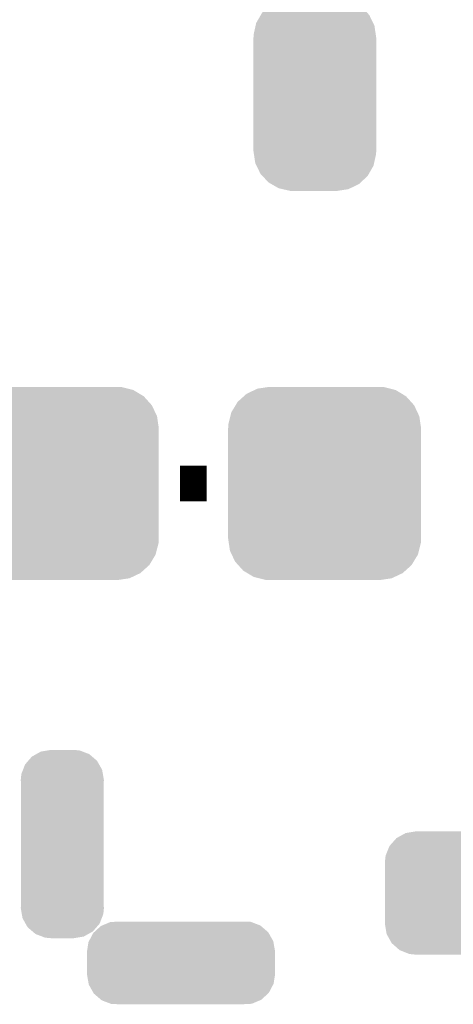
# Model space of a CAD drawing. Extents: x -4 to 126, y -8 to 66.
# Tile 64 of 256: x 19.4 to 21.88, y 46.94 to 52.56. Entities that reach past the tile are written whole.
import ezdxf

# ---------------------------------------------------------------- set-up
doc = ezdxf.new("R2010")
doc.units = 0
doc.layers.get('0').update_dxf_attribs({"linetype": 'CONTINUOUS'})
doc.layers.add('CLICKER_2_FOR_TMPM4L4A_V104_GTO', color=11, linetype='CONTINUOUS')
doc.layers.add('CLICKER_2_FOR_TMPM4L4A_V104_GTS', color=8, linetype='CONTINUOUS')

# ---------------------------------------------------------------- blocks, each defined once
blk = doc.blocks.new('CUSTOM_189')
for points in [[(-0.298526, 0.325596), (-0.268438, 0.342124), (0.30335, 0.325596), (0.2622, 0.342124)], [(-0.268438, 0.342124), (-0.233628, 0.347838), (0.2622, 0.342124), (0.247972, 0.347838)], [(-0.233628, 0.347838), (-0.20955, 0.35179), (0.247972, 0.347838), (0.20955, 0.35179)], [(-0.360486, 0.26887), (-0.34504, 0.286174), (0.357822, 0.26887), (0.348152, 0.286174)], [(-0.34504, 0.286174), (-0.320744, 0.31339), (0.348152, 0.286174), (0.317222, 0.31339)], [(-0.320744, 0.31339), (-0.298526, 0.325596), (0.317222, 0.31339), (0.30335, 0.325596)], [(-0.383124, 0.213652), (-0.37475, 0.234078), (0.380766, 0.213652), (0.377262, 0.234078)], [(-0.37475, 0.234078), (-0.360486, 0.26887), (0.377262, 0.234078), (0.357822, 0.26887)], [(-0.38735, 0.17526), (-0.383124, 0.213652), (0.38735, 0.17526), (0.380766, 0.213652)], [(-0.38608, 0.154124), (-0.38735, 0.17526), (0.38608, 0.154124), (0.38735, 0.17526)], [(-0.38608, -0.154124), (-0.38608, 0.154124), (0.38608, -0.154124), (0.38608, 0.154124)], [(-0.38735, -0.17526), (-0.38608, -0.154124), (0.38735, -0.17526), (0.38608, -0.154124)], [(-0.380764, -0.213652), (-0.38735, -0.17526), (0.383124, -0.213652), (0.38735, -0.17526)], [(-0.377262, -0.234078), (-0.380764, -0.213652), (0.374748, -0.234078), (0.383124, -0.213652)], [(-0.35782, -0.26887), (-0.377262, -0.234078), (0.360486, -0.26887), (0.374748, -0.234078)], [(-0.348152, -0.286174), (-0.35782, -0.26887), (0.345038, -0.286174), (0.360486, -0.26887)], [(-0.31722, -0.31339), (-0.348152, -0.286174), (0.320744, -0.31339), (0.345038, -0.286174)], [(-0.30335, -0.325596), (-0.31722, -0.31339), (0.298524, -0.325596), (0.320744, -0.31339)], [(-0.262198, -0.342124), (-0.30335, -0.325596), (0.268438, -0.342124), (0.298524, -0.325596)], [(-0.247972, -0.347838), (-0.262198, -0.342124), (0.233626, -0.347838), (0.268438, -0.342124)], [(-0.20955, -0.35179), (-0.247972, -0.347838), (0.20955, -0.35179), (0.233626, -0.347838)]]:
    blk.add_solid(points)
blk = doc.blocks.new('CUSTOM_194')
for points in [[(-0.461888, 0.497124), (-0.445816, 0.51162), (0.465342, 0.497124), (0.441342, 0.51162)], [(-0.445816, 0.51162), (-0.400774, 0.532846), (0.441342, 0.51162), (0.406198, 0.532846)], [(-0.400774, 0.532846), (-0.383312, 0.541074), (0.406198, 0.532846), (0.373946, 0.541074)], [(-0.383312, 0.541074), (-0.323442, 0.549926), (0.373946, 0.541074), (0.339246, 0.549926)], [(-0.323442, 0.549926), (-0.31496, 0.55118), (0.339246, 0.549926), (0.31496, 0.55118)], [(-0.508918, 0.445816), (-0.497124, 0.465342), (0.51162, 0.445816), (0.49401, 0.465342)], [(-0.497124, 0.465342), (-0.461888, 0.497124), (0.49401, 0.465342), (0.465342, 0.497124)], [(-0.538686, 0.383312), (-0.532846, 0.406198), (0.541074, 0.383312), (0.53029, 0.406198)], [(-0.532846, 0.406198), (-0.508918, 0.445816), (0.53029, 0.406198), (0.51162, 0.445816)], [(-0.55118, 0.31496), (-0.549926, 0.339246), (0.55118, 0.31496), (0.54759, 0.339246)], [(-0.549926, 0.339246), (-0.538686, 0.383312), (0.54759, 0.339246), (0.541074, 0.383312)], [(-0.55118, -0.31496), (-0.55118, 0.31496), (0.55118, -0.31496), (0.55118, 0.31496)], [(-0.547588, -0.339246), (-0.55118, -0.31496), (0.549926, -0.339246), (0.55118, -0.31496)], [(-0.541074, -0.383312), (-0.547588, -0.339246), (0.538684, -0.383312), (0.549926, -0.339246)], [(-0.530288, -0.406198), (-0.541074, -0.383312), (0.532846, -0.406198), (0.538684, -0.383312)], [(-0.51162, -0.445816), (-0.530288, -0.406198), (0.508916, -0.445816), (0.532846, -0.406198)], [(-0.494008, -0.465342), (-0.51162, -0.445816), (0.497124, -0.465342), (0.508916, -0.445816)], [(-0.465342, -0.497124), (-0.494008, -0.465342), (0.461886, -0.497124), (0.497124, -0.465342)], [(-0.44134, -0.51162), (-0.465342, -0.497124), (0.445816, -0.51162), (0.461886, -0.497124)], [(-0.406198, -0.532846), (-0.44134, -0.51162), (0.400772, -0.532846), (0.445816, -0.51162)], [(-0.373944, -0.541074), (-0.406198, -0.532846), (0.383312, -0.541074), (0.400772, -0.532846)], [(-0.339246, -0.549926), (-0.373944, -0.541074), (0.32344, -0.549926), (0.383312, -0.541074)], [(-0.31496, -0.55118), (-0.339246, -0.549926), (0.31496, -0.55118), (0.32344, -0.549926)]]:
    blk.add_solid(points)
blk = doc.blocks.new('CUSTOM_200')
for points in [[(-0.262258, 0.502238), (-0.252138, 0.51167), (0.264928, 0.502238), (0.248472, 0.51167)], [(-0.252138, 0.51167), (-0.202108, 0.535846), (0.248472, 0.51167), (0.206292, 0.535846)], [(-0.202108, 0.535846), (-0.191284, 0.541076), (0.206292, 0.535846), (0.182946, 0.541076)], [(-0.191284, 0.541076), (-0.128164, 0.55062), (0.182946, 0.541076), (0.140342, 0.55062)], [(-0.128164, 0.55062), (-0.12446, 0.55118), (0.140342, 0.55062), (0.12446, 0.55118)], [(-0.335186, 0.406952), (-0.30891, 0.452798), (0.333164, 0.406952), (0.31101, 0.452798)], [(-0.30891, 0.452798), (-0.301578, 0.465588), (0.31101, 0.452798), (0.29909, 0.465588)], [(-0.301578, 0.465588), (-0.262258, 0.502238), (0.29909, 0.465588), (0.264928, 0.502238)], [(-0.33855, 0.391944), (-0.335186, 0.406952), (0.340416, 0.391944), (0.333164, 0.406952)], [(-0.35052, 0.32512), (-0.34996, 0.341002), (0.35052, 0.32512), (0.34812, 0.341002)], [(-0.34996, 0.341002), (-0.33855, 0.391944), (0.34812, 0.341002), (0.340416, 0.391944)], [(-0.35179, -0.32512), (-0.35179, 0.32512), (0.35179, -0.32512), (0.35179, 0.32512)], [(-0.348118, -0.341002), (-0.35052, -0.32512), (0.34996, -0.341002), (0.35052, -0.32512)], [(-0.340416, -0.391944), (-0.348118, -0.341002), (0.338548, -0.391944), (0.34996, -0.341002)], [(-0.333162, -0.406952), (-0.340416, -0.391944), (0.335186, -0.406952), (0.338548, -0.391944)], [(-0.31101, -0.452798), (-0.333162, -0.406952), (0.308908, -0.452798), (0.335186, -0.406952)], [(-0.299088, -0.465588), (-0.31101, -0.452798), (0.301578, -0.465588), (0.308908, -0.452798)], [(-0.264928, -0.502238), (-0.299088, -0.465588), (0.262256, -0.502238), (0.301578, -0.465588)], [(-0.24847, -0.51167), (-0.264928, -0.502238), (0.252138, -0.51167), (0.262256, -0.502238)], [(-0.206292, -0.535846), (-0.24847, -0.51167), (0.202106, -0.535846), (0.252138, -0.51167)], [(-0.182944, -0.541076), (-0.206292, -0.535846), (0.191284, -0.541076), (0.202106, -0.535846)], [(-0.140342, -0.55062), (-0.182944, -0.541076), (0.128162, -0.55062), (0.191284, -0.541076)], [(-0.12446, -0.55118), (-0.140342, -0.55062), (0.12446, -0.55118), (0.128162, -0.55062)]]:
    blk.add_solid(points)
blk = doc.blocks.new('CUSTOM_230')
for points in [[(-0.451282, 0.21338), (-0.40366, 0.233248), (0.453422, 0.21338), (0.40133, 0.233248)], [(-0.40366, 0.233248), (-0.38216, 0.234336), (0.40133, 0.233248), (0.398476, 0.234336)], [(-0.38216, 0.234336), (-0.34493, 0.23622), (0.398476, 0.234336), (0.34493, 0.23622)], [(-0.52619, 0.123974), (-0.50136, 0.170956), (0.527122, 0.123974), (0.500406, 0.170956)], [(-0.50136, 0.170956), (-0.49683, 0.175092), (0.500406, 0.170956), (0.498054, 0.175092)], [(-0.49683, 0.175092), (-0.45793, 0.210606), (0.498054, 0.175092), (0.456656, 0.210606)], [(-0.45793, 0.210606), (-0.451282, 0.21338), (0.456656, 0.210606), (0.453422, 0.21338)], [(-0.53721, 0.06604), (-0.528836, 0.118966), (0.53721, 0.06604), (0.527996, 0.118966)], [(-0.528836, 0.118966), (-0.52619, 0.123974), (0.527996, 0.118966), (0.527122, 0.123974)], [(-0.53721, 0.06477), (-0.53721, 0.06604), (0.53721, 0.06477), (0.53721, 0.06604)], [(-0.53721, -0.06477), (-0.53721, 0.06477), (0.53721, -0.06477), (0.53721, 0.06477)], [(-0.53721, -0.06604), (-0.53721, -0.06477), (0.53721, -0.06604), (0.53721, -0.06477)], [(-0.527996, -0.118962), (-0.53721, -0.06604), (0.528838, -0.118962), (0.53721, -0.06604)], [(-0.527124, -0.123974), (-0.527996, -0.118962), (0.526188, -0.123974), (0.528838, -0.118962)], [(-0.500408, -0.170954), (-0.527124, -0.123974), (0.50136, -0.170954), (0.526188, -0.123974)], [(-0.498056, -0.175092), (-0.500408, -0.170954), (0.496826, -0.175092), (0.50136, -0.170954)], [(-0.456662, -0.210604), (-0.498056, -0.175092), (0.457932, -0.210604), (0.496826, -0.175092)], [(-0.453426, -0.213382), (-0.456662, -0.210604), (0.451272, -0.213382), (0.457932, -0.210604)], [(-0.401342, -0.233246), (-0.453426, -0.213382), (0.40366, -0.233246), (0.451272, -0.213382)], [(-0.39848, -0.234338), (-0.401342, -0.233246), (0.382094, -0.234338), (0.40366, -0.233246)], [(-0.34493, -0.23622), (-0.39848, -0.234338), (0.34493, -0.23622), (0.382094, -0.234338)]]:
    blk.add_solid(points)
blk = doc.blocks.new('CUSTOM_231')
for points in [[(-0.17411, 0.498862), (-0.14863, 0.513104), (0.170306, 0.498862), (0.153704, 0.513104)], [(-0.14863, 0.513104), (-0.122778, 0.527552), (0.153704, 0.513104), (0.115826, 0.527552)], [(-0.122778, 0.527552), (-0.083678, 0.534062), (0.115826, 0.527552), (0.098758, 0.534062)], [(-0.083678, 0.534062), (-0.06477, 0.53721), (0.098758, 0.534062), (0.06477, 0.53721)], [(-0.224748, 0.423694), (-0.21273, 0.454512), (0.227404, 0.423694), (0.209882, 0.454512)], [(-0.21273, 0.454512), (-0.195052, 0.474814), (0.209882, 0.454512), (0.198336, 0.474814)], [(-0.195052, 0.474814), (-0.17411, 0.498862), (0.198336, 0.474814), (0.170306, 0.498862)], [(-0.23749, 0.36576), (-0.234092, 0.399724), (0.23749, 0.36576), (0.231578, 0.399724)], [(-0.234092, 0.399724), (-0.224748, 0.423694), (0.231578, 0.399724), (0.227404, 0.423694)], [(-0.23622, 0.344934), (-0.23749, 0.36576), (0.23622, 0.344934), (0.23749, 0.36576)], [(-0.23622, 0.34493), (-0.23622, 0.344934), (0.23622, 0.34493), (0.23622, 0.344934)], [(-0.23622, -0.34493), (-0.23622, 0.34493), (0.23622, -0.34493), (0.23622, 0.34493)], [(-0.23749, -0.36576), (-0.236242, -0.345274), (0.23749, -0.36576), (0.23622, -0.345274)], [(-0.231576, -0.399724), (-0.23749, -0.36576), (0.234092, -0.399724), (0.23749, -0.36576)], [(-0.236242, -0.345274), (-0.23622, -0.34493), (0.23622, -0.345274), (0.23622, -0.34493)], [(-0.227404, -0.423694), (-0.231576, -0.399724), (0.224746, -0.423694), (0.234092, -0.399724)], [(-0.20988, -0.454512), (-0.227404, -0.423694), (0.21273, -0.454512), (0.224746, -0.423694)], [(-0.198336, -0.474814), (-0.20988, -0.454512), (0.19505, -0.474814), (0.21273, -0.454512)], [(-0.170304, -0.498862), (-0.198336, -0.474814), (0.17411, -0.498862), (0.19505, -0.474814)], [(-0.153704, -0.513104), (-0.170304, -0.498862), (0.148628, -0.513104), (0.17411, -0.498862)], [(-0.115824, -0.527552), (-0.153704, -0.513104), (0.122778, -0.527552), (0.148628, -0.513104)], [(-0.098758, -0.534062), (-0.115824, -0.527552), (0.083676, -0.534062), (0.122778, -0.527552)], [(-0.06477, -0.53721), (-0.098758, -0.534062), (0.06477, -0.53721), (0.083676, -0.534062)]]:
    blk.add_solid(points)

msp = doc.modelspace()

# ---------------------------------------------------------------- linework, layer by layer
at = {"layer": 'CLICKER_2_FOR_TMPM4L4A_V104_GTO', "const_width": 0.2032}
msp.add_lwpolyline([(20.31492, 49.911), (20.46732, 49.911)], dxfattribs=at)

# ---------------------------------------------------------------- block references
at = {"layer": 'CLICKER_2_FOR_TMPM4L4A_V104_GTS'}
for name, p in [('CUSTOM_200', (21.08454, 52.13096)), ('CUSTOM_194', (19.64182, 49.911)), ('CUSTOM_194', (21.14042, 49.911)), ('CUSTOM_231', (19.64182, 47.8536)), ('CUSTOM_189', (21.87194, 47.5742)), ('CUSTOM_230', (20.32, 47.17542))]:
    msp.add_blockref(name, p, dxfattribs=at)

doc.saveas('drawing.dxf')
